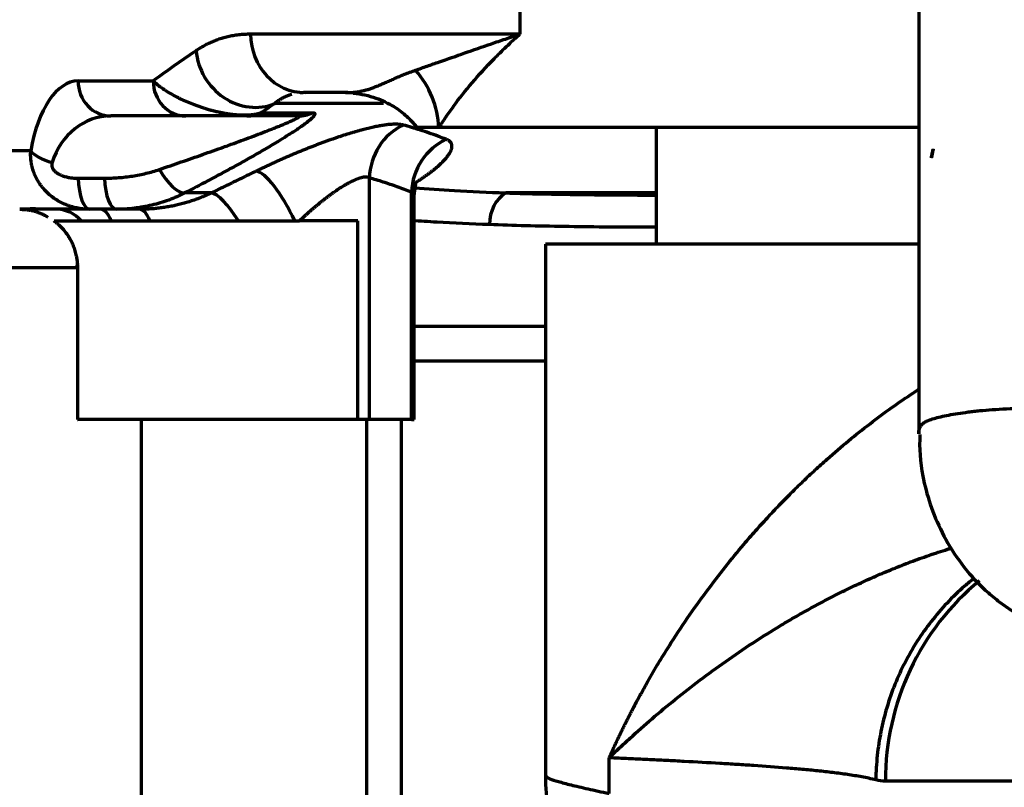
# Model space of a CAD drawing. Header units: millimetres. Extents: x -170 to 6906, y -2212 to 4257.
# Tile 87 of 256: x 4758 to 4842, y -1404 to -1339. Entities that reach past the tile are written whole.
import ezdxf

# ---------------------------------------------------------------- set-up
doc = ezdxf.new("R2010")
doc.units = ezdxf.units.MM
doc.layers.add('1', color=7, linetype='Continuous', true_color=0xffffff)

msp = doc.modelspace()

# ---------------------------------------------------------------- linework, layer by layer
at = {"color": 0, "lineweight": 18}
msp.add_arc((4772.638, -1241.784), 438.165, 198.70552, 161.36953, dxfattribs=at)
at = {"layer": '1', "color": 0, "linetype": 'Continuous', "lineweight": 70}
for p, q in [((4800.434, -1325.483), (4800.434, -1339.784)), ((4834.638, -1325.483), (4834.638, -1374.032)), ((4800.434, -1339.784), (4777.366, -1339.784)), ((4762.578, -1343.784), (4769.014, -1343.784)), ((4785.498, -1344.784), (4782.03, -1344.784)), ((4788.758, -1345.721), (4779.43, -1345.721)), ((4771.813, -1346.784), (4765.377, -1346.784)), ((4781.455, -1346.784), (4777.039, -1346.784)), ((4778.282, -1346.503), (4782.66, -1346.503)), ((4793.509, -1347.784), (4791.638, -1347.784)), ((4834.638, -1347.784), (4793.509, -1347.784)), ((4812.138, -1347.784), (4812.138, -1357.784)), ((4758.521, -1349.784), (4751.048, -1349.784)), ((4762.575, -1352.117), (4764.837, -1352.117)), ((4787.55, -1372.784), (4787.55, -1352.095)), ((4774.002, -1353.379), (4771.733, -1353.379)), ((4791.158, -1372.784), (4791.158, -1353.318)), ((4791.39, -1372.784), (4791.39, -1353.898)), ((4812.139, -1353.379), (4799.246, -1353.379)), ((4763.594, -1354.784), (4760.818, -1354.784)), ((4765.857, -1354.784), (4763.594, -1354.784)), ((4767.838, -1354.784), (4765.857, -1354.784)), ((4768.008, -1354.784), (4768.008, -1354.816)), ((4762.829, -1355.784), (4765.417, -1355.784)), ((4765.417, -1355.784), (4768.741, -1355.784)), ((4786.55, -1355.784), (4781.55, -1355.784)), ((4786.55, -1372.784), (4786.55, -1355.784)), ((4802.638, -1357.784), (4802.638, -1403.315)), ((4834.634, -1357.784), (4802.638, -1357.784)), ((4762.522, -1359.784), (4751.338, -1359.784)), ((4762.55, -1359.757), (4762.522, -1359.776)), ((4762.522, -1359.776), (4762.522, -1372.784)), ((4762.55, -1372.784), (4762.55, -1359.757)), ((4791.39, -1364.784), (4802.639, -1364.784)), ((4802.639, -1367.784), (4791.39, -1367.784)), ((4762.522, -1372.784), (4762.55, -1372.784)), ((4786.55, -1372.784), (4762.55, -1372.784)), ((4768.008, -1455.784), (4768.008, -1372.784)), ((4787.55, -1372.784), (4786.55, -1372.784)), ((4787.327, -1455.784), (4787.327, -1372.784)), ((4791.158, -1372.784), (4787.55, -1372.784)), ((4790.289, -1455.784), (4790.289, -1372.784)), ((4791.158, -1372.784), (4791.39, -1372.784)), ((4808.103, -1404.844), (4808.103, -1401.784)), ((4847.517, -1403.784), (4831.783, -1403.784))]:
    msp.add_line(p, q, dxfattribs=at)
for centre, major_axis, ratio, start_param, end_param in [((4782.03, -1339.784), (0, -5), 0.932859, 4.712389, 6.283185), ((4777.351, -1341.189), (2.798, -4.144), 0.906435, 4.163223, 6.102912), ((4785.623, -1347.784), (-6.665, 4.424), 0.955464, 3.748731, 4.436577), ((4762.578, -1352.784), (0, 9), 0.478162, 0, 1.230959), ((4765.377, -1343.784), (0, 3), 0.932859, 1.570796, 3.141593), ((4771.813, -1343.784), (0, -3), 0.932859, 4.712389, 6.283185), ((4785.498, -1352.784), (0, 8), 0.999236, 6.199595, 6.283185), ((4765.377, -1352.784), (0, 6), 0.888254, 0, 1.230959), ((4777.039, -1343.784), (0, -3), 0.980411, 0, 0.436332), ((4781.455, -1343.784), (0, -3), 0.950675, 0, 0.436332), ((4792.318, -1352.095), (-1.343, -4.816), 0.950383, 3.829345, 4.971393), ((4795.927, -1353.318), (-1.849, -4.646), 0.946961, 3.922751, 5.072776), ((4761.319, -1349.784), (-2.958, 0.5), 0.396306, 0.403208, 1.305304), ((4770.551, -1350.66), (-1.382, 2.663), 0.40436, 1.627277, 2.972831), ((4763.594, -1351.784), (0, -3), 0.34202, 4.82373, 6.283185), ((4765.857, -1351.784), (0, -3), 0.34202, 4.82373, 6.283185), ((4779.774, -1356.046), (2.186, -4.497), 0.272805, 1.496762, 2.964977), ((4775.941, -1357.91), (2.187, -4.496), 0.272792, 1.926769, 2.966066), ((4800.212, -1356.098), (0.115, 2.998), 0.792974, 0.466101, 1.601149), ((4760.818, -1359.784), (0, -5), 0.670321, 2.498092, 3.141593), ((4764.515, -1359.784), (0, -5), 0.300706, 2.498092, 3.141593), ((4767.838, -1359.784), (0, -5), 0.300706, 2.498092, 3.141593), ((4853.302, -1403.784), (0, 22), 0.978145, 0.675418, 1.570796)]:
    msp.add_ellipse(centre, major_axis=major_axis, ratio=ratio, start_param=start_param, end_param=end_param, dxfattribs=at)
for points, degree in [([(4777.366, -1339.784), (4777.189, -1339.784), (4776.843, -1339.794), (4776.345, -1339.836), (4775.867, -1339.905), (4775.408, -1339.997), (4774.968, -1340.112), (4774.545, -1340.247), (4774.141, -1340.402), (4773.753, -1340.575), (4773.381, -1340.764), (4773.025, -1340.969), (4772.798, -1341.114), (4772.687, -1341.189)], 3), ([(4790.45, -1347.563), (4790.419, -1347.555), (4790.353, -1347.539), (4790.246, -1347.52), (4790.13, -1347.506), (4790.006, -1347.497), (4789.873, -1347.492), (4789.732, -1347.492), (4789.583, -1347.496), (4789.426, -1347.505), (4789.26, -1347.519), (4789.087, -1347.537), (4788.906, -1347.56), (4788.718, -1347.587), (4788.522, -1347.619), (4788.319, -1347.656), (4788.108, -1347.697), (4787.891, -1347.743), (4787.666, -1347.793), (4787.435, -1347.848), (4787.197, -1347.907), (4786.953, -1347.97), (4786.702, -1348.038), (4786.445, -1348.11), (4786.182, -1348.186), (4785.913, -1348.267), (4785.638, -1348.352), (4785.358, -1348.441), (4785.072, -1348.535), (4784.78, -1348.632), (4784.484, -1348.734), (4784.183, -1348.839), (4783.876, -1348.949), (4783.565, -1349.062), (4783.25, -1349.18), (4782.93, -1349.301), (4782.607, -1349.426), (4782.279, -1349.555), (4781.948, -1349.688), (4781.614, -1349.824), (4781.277, -1349.963), (4780.937, -1350.106), (4780.595, -1350.252), (4780.25, -1350.402), (4779.904, -1350.554), (4779.557, -1350.709), (4779.209, -1350.867), (4778.863, -1351.027), (4778.518, -1351.188), (4778.176, -1351.351), (4777.95, -1351.46), (4777.837, -1351.515)], 3), ([(4794.142, -1348.786), (4793.896, -1348.69), (4793.403, -1348.505), (4792.665, -1348.243), (4791.926, -1347.998), (4791.188, -1347.77), (4790.696, -1347.63), (4790.45, -1347.563)], 3), ([(4777.837, -1351.515), (4777.419, -1351.718), (4776.577, -1352.127), (4775.299, -1352.748), (4774.436, -1353.168), (4774.002, -1353.379)], 3), ([(4791.158, -1353.318), (4790.748, -1353.154), (4789.934, -1352.847), (4788.733, -1352.44), (4787.942, -1352.204), (4787.55, -1352.095)], 3), ([(4774.002, -1353.379), (4773.864, -1353.444), (4773.588, -1353.572), (4773.167, -1353.749), (4772.741, -1353.913), (4772.311, -1354.063), (4771.876, -1354.2), (4771.437, -1354.322), (4770.994, -1354.431), (4770.549, -1354.525), (4770.101, -1354.605), (4769.651, -1354.67), (4769.199, -1354.721), (4768.746, -1354.757), (4768.293, -1354.779), (4767.99, -1354.784), (4767.838, -1354.784)], 3), ([(4760.818, -1354.784), (4760.726, -1354.784), (4760.542, -1354.783), (4760.267, -1354.78), (4759.994, -1354.775), (4759.728, -1354.769), (4759.47, -1354.764), (4759.223, -1354.76), (4758.997, -1354.757), (4758.79, -1354.755), (4758.597, -1354.755), (4758.416, -1354.757), (4758.246, -1354.76), (4758.086, -1354.764), (4757.945, -1354.769), (4757.822, -1354.775), (4757.719, -1354.78), (4757.634, -1354.783), (4757.59, -1354.784), (4757.571, -1354.784)], 3), ([(4757.571, -1354.784), (4758.846, -1354.759), (4759.978, -1355.446)], 2), ([(4781.159, -1355.784), (4781.289, -1355.784), (4781.419, -1355.784), (4781.55, -1355.784)], 3), ([(4762.55, -1359.757), (4762.55, -1359.703), (4762.548, -1359.594), (4762.54, -1359.431), (4762.526, -1359.269), (4762.506, -1359.107), (4762.482, -1358.945), (4762.461, -1358.838), (4762.45, -1358.784)], 3), ([(4762.47, -1359.544), (4762.521, -1359.818)], 1), ([(4831.783, -1403.784), (4831.514, -1403.784), (4831.242, -1403.749), (4830.968, -1403.681)], 3)]:
    msp.add_open_spline(points, degree=degree, dxfattribs=at)
for points, knots in [([(4791.505, -1342.861), (4791.67, -1342.804), (4791.836, -1342.746), (4792.172, -1342.629), (4792.679, -1342.452), (4793.198, -1342.27), (4794.252, -1341.899), (4794.975, -1341.644), (4796.464, -1341.124), (4797.229, -1340.859), (4798.408, -1340.458), (4798.806, -1340.323), (4799.411, -1340.121), (4799.614, -1340.054), (4799.92, -1339.953), (4800.073, -1339.902), (4800.253, -1339.843), (4800.344, -1339.814), (4800.382, -1339.801), (4800.408, -1339.792), (4800.421, -1339.788), (4800.434, -1339.784)], [0, 0, 0, 0, 0.0625, 0.0625, 0.125, 0.25, 0.25, 0.5, 0.5, 0.75, 0.75, 0.875, 0.875, 0.9375, 0.9375, 0.96875, 0.984375, 0.992187, 0.996094, 0.996094, 1, 1, 1, 1]), ([(4793.509, -1347.784), (4793.555, -1347.71), (4793.602, -1347.635), (4793.698, -1347.485), (4793.747, -1347.41), (4793.896, -1347.182), (4793.999, -1347.028), (4794.317, -1346.563), (4794.542, -1346.247), (4795.254, -1345.284), (4795.781, -1344.622), (4796.936, -1343.271), (4797.564, -1342.583), (4798.582, -1341.539), (4798.935, -1341.19), (4799.483, -1340.663), (4799.761, -1340.4), (4800.095, -1340.092), (4800.264, -1339.938), (4800.349, -1339.861), (4800.389, -1339.825), (4800.404, -1339.811), (4800.41, -1339.806), (4800.413, -1339.803), (4800.422, -1339.795), (4800.428, -1339.789), (4800.434, -1339.784)], [0, 0, 0, 0, 0.03125, 0.03125, 0.0625, 0.0625, 0.125, 0.125, 0.25, 0.25, 0.5, 0.5, 0.75, 0.75, 0.875, 0.875, 0.9375, 0.96875, 0.984375, 0.992187, 0.996094, 0.99707, 0.99707, 0.998047, 0.998047, 1, 1, 1, 1]), ([(4772.687, -1341.189), (4772.092, -1341.591), (4770.885, -1342.425), (4769.644, -1343.32), (4769.014, -1343.784)], [0, 0, 0, 0, 0.500591, 1, 1, 1, 1]), ([(4785.498, -1344.784), (4785.729, -1344.784), (4785.956, -1344.774), (4786.295, -1344.741), (4786.407, -1344.727), (4786.63, -1344.694), (4786.742, -1344.674), (4786.964, -1344.629), (4787.075, -1344.603), (4787.296, -1344.545), (4787.408, -1344.513), (4787.631, -1344.443), (4787.743, -1344.404), (4787.97, -1344.322), (4788.085, -1344.277), (4788.318, -1344.183), (4788.436, -1344.134), (4788.676, -1344.031), (4788.798, -1343.977), (4789.048, -1343.865), (4789.176, -1343.808), (4789.437, -1343.691), (4789.571, -1343.632), (4789.845, -1343.512), (4789.985, -1343.452), (4790.272, -1343.331), (4790.418, -1343.27), (4790.718, -1343.151), (4790.871, -1343.091), (4791.184, -1342.974), (4791.343, -1342.917), (4791.505, -1342.861)], [0, 0, 0, 0, 0.125, 0.125, 0.1875, 0.1875, 0.25, 0.25, 0.3125, 0.3125, 0.375, 0.375, 0.4375, 0.4375, 0.5, 0.5, 0.5625, 0.5625, 0.625, 0.625, 0.6875, 0.6875, 0.75, 0.75, 0.8125, 0.8125, 0.875, 0.875, 0.9375, 0.9375, 1, 1, 1, 1]), ([(4769.014, -1343.784), (4769.109, -1343.873), (4769.311, -1344.05), (4769.537, -1344.225), (4769.776, -1344.4), (4769.901, -1344.487), (4770.165, -1344.659), (4770.303, -1344.745), (4770.593, -1344.916), (4770.745, -1345.001), (4770.983, -1345.127), (4771.064, -1345.169), (4771.189, -1345.232), (4771.231, -1345.253), (4771.317, -1345.295), (4771.36, -1345.316), (4771.576, -1345.419), (4771.756, -1345.501), (4772.131, -1345.66), (4772.325, -1345.739), (4772.629, -1345.853), (4772.733, -1345.891), (4772.945, -1345.966), (4773.053, -1346.003), (4773.219, -1346.057), (4773.303, -1346.084), (4773.389, -1346.111), (4773.447, -1346.128), (4773.476, -1346.137), (4773.621, -1346.181), (4773.739, -1346.215), (4773.978, -1346.281), (4774.1, -1346.313), (4774.348, -1346.374), (4774.474, -1346.403), (4774.732, -1346.459), (4774.863, -1346.486), (4775.031, -1346.517), (4775.065, -1346.523), (4775.133, -1346.535), (4775.167, -1346.541), (4775.27, -1346.558), (4775.407, -1346.58), (4775.545, -1346.6), (4775.65, -1346.614), (4775.684, -1346.618), (4775.754, -1346.627), (4775.789, -1346.631), (4775.964, -1346.651), (4776.103, -1346.664), (4776.276, -1346.676), (4776.311, -1346.678), (4776.38, -1346.682), (4776.483, -1346.688), (4776.585, -1346.691), (4776.685, -1346.694), (4776.719, -1346.694), (4776.785, -1346.695), (4776.884, -1346.695), (4776.98, -1346.694), (4777.075, -1346.691), (4777.106, -1346.69), (4777.168, -1346.687), (4777.261, -1346.682), (4777.349, -1346.676), (4777.436, -1346.668), (4777.465, -1346.665), (4777.521, -1346.659), (4777.549, -1346.656), (4777.632, -1346.646), (4777.738, -1346.631), (4777.838, -1346.613), (4777.911, -1346.599), (4777.935, -1346.594), (4777.982, -1346.584), (4778.005, -1346.579), (4778.118, -1346.552), (4778.203, -1346.528), (4778.282, -1346.503)], [0, 0, 0, 0, 0.0625, 0.125, 0.125, 0.1875, 0.1875, 0.25, 0.25, 0.3125, 0.3125, 0.34375, 0.34375, 0.359375, 0.359375, 0.375, 0.375, 0.4375, 0.4375, 0.5, 0.5, 0.53125, 0.53125, 0.5625, 0.5625, 0.578125, 0.585938, 0.585938, 0.59375, 0.59375, 0.625, 0.625, 0.65625, 0.65625, 0.6875, 0.6875, 0.71875, 0.71875, 0.726563, 0.726563, 0.734375, 0.734375, 0.75, 0.765625, 0.765625, 0.773438, 0.773438, 0.78125, 0.78125, 0.8125, 0.8125, 0.820313, 0.820313, 0.828125, 0.84375, 0.84375, 0.851563, 0.851563, 0.859375, 0.875, 0.875, 0.882813, 0.882813, 0.890625, 0.90625, 0.90625, 0.914063, 0.914063, 0.921875, 0.921875, 0.9375, 0.953125, 0.953125, 0.960937, 0.960937, 0.96875, 0.96875, 1, 1, 1, 1]), ([(4780.895, -1344.934), (4780.822, -1344.954), (4780.65, -1345.008), (4780.394, -1345.109), (4780.128, -1345.239), (4779.879, -1345.385), (4779.646, -1345.546), (4779.501, -1345.661), (4779.43, -1345.721)], [0, 0, 0, 0, 0.124484, 0.299588, 0.474691, 0.649794, 0.824897, 1, 1, 1, 1]), ([(4782.03, -1344.784), (4781.902, -1344.784), (4781.764, -1344.79), (4781.631, -1344.801), (4781.618, -1344.802)], [0, 0, 0, 0, 0.901283, 1, 1, 1, 1]), ([(4786.166, -1344.833), (4786.857, -1344.901), (4788.082, -1345.155), (4789.662, -1345.933), (4790.778, -1346.8), (4791.402, -1347.479), (4791.599, -1347.735), (4791.65, -1347.816)], [0, 0, 0, 0, 0.255117, 0.484467, 0.692797, 0.888778, 1, 1, 1, 1]), ([(4779.43, -1345.721), (4779.256, -1345.838), (4778.909, -1346.072), (4778.527, -1346.334), (4778.318, -1346.478), (4778.282, -1346.503)], [0, 0, 0, 0, 0.451789, 0.903577, 1, 1, 1, 1]), ([(4769.554, -1351.368), (4770.183, -1351.153), (4770.807, -1350.939), (4772.041, -1350.512), (4772.651, -1350.299), (4773.557, -1349.979), (4773.857, -1349.873), (4774.453, -1349.661), (4774.749, -1349.555), (4775.19, -1349.397), (4775.336, -1349.344), (4775.627, -1349.238), (4775.772, -1349.186), (4776.204, -1349.028), (4776.489, -1348.924), (4777.052, -1348.716), (4777.33, -1348.613), (4777.877, -1348.407), (4778.146, -1348.305), (4778.675, -1348.103), (4778.934, -1348.003), (4779.249, -1347.878), (4779.312, -1347.854), (4779.436, -1347.804), (4779.498, -1347.78), (4779.682, -1347.706), (4779.802, -1347.658), (4780.036, -1347.562), (4780.15, -1347.515), (4780.371, -1347.422), (4780.478, -1347.376), (4780.685, -1347.287), (4780.784, -1347.243), (4780.924, -1347.179), (4780.969, -1347.158), (4781.035, -1347.127), (4781.057, -1347.117), (4781.099, -1347.097), (4781.119, -1347.087), (4781.219, -1347.037), (4781.291, -1347), (4781.382, -1346.949), (4781.409, -1346.933), (4781.458, -1346.902), (4781.479, -1346.887), (4781.5, -1346.87), (4781.504, -1346.867), (4781.512, -1346.86), (4781.515, -1346.857), (4781.525, -1346.848), (4781.53, -1346.842), (4781.542, -1346.825), (4781.545, -1346.816), (4781.541, -1346.804), (4781.538, -1346.801), (4781.532, -1346.796), (4781.53, -1346.795), (4781.524, -1346.792), (4781.521, -1346.791), (4781.503, -1346.786), (4781.482, -1346.784), (4781.455, -1346.784)], [0, 0, 0, 0, 0.125, 0.125, 0.25, 0.25, 0.3125, 0.3125, 0.375, 0.375, 0.40625, 0.40625, 0.4375, 0.4375, 0.5, 0.5, 0.5625, 0.5625, 0.625, 0.625, 0.6875, 0.6875, 0.703125, 0.703125, 0.71875, 0.71875, 0.75, 0.75, 0.78125, 0.78125, 0.8125, 0.8125, 0.84375, 0.84375, 0.859375, 0.859375, 0.867188, 0.867188, 0.875, 0.875, 0.90625, 0.90625, 0.921875, 0.921875, 0.9375, 0.9375, 0.941406, 0.941406, 0.945313, 0.945313, 0.953125, 0.953125, 0.96875, 0.96875, 0.976563, 0.976563, 0.980469, 0.980469, 0.984375, 0.984375, 1, 1, 1, 1]), ([(4782.66, -1346.503), (4782.725, -1346.503), (4782.774, -1346.51), (4782.844, -1346.538), (4782.865, -1346.559), (4782.875, -1346.593), (4782.876, -1346.6), (4782.876, -1346.615), (4782.876, -1346.623), (4782.872, -1346.648), (4782.866, -1346.666), (4782.841, -1346.722), (4782.812, -1346.765), (4782.736, -1346.858), (4782.689, -1346.909), (4782.619, -1346.976), (4782.604, -1346.99), (4782.574, -1347.018), (4782.559, -1347.032), (4782.511, -1347.075), (4782.477, -1347.104), (4782.371, -1347.193), (4782.295, -1347.255), (4782.13, -1347.382), (4782.043, -1347.448), (4781.858, -1347.582), (4781.761, -1347.651), (4781.559, -1347.791), (4781.454, -1347.863), (4781.291, -1347.973), (4781.236, -1348.01), (4781.124, -1348.084), (4781.067, -1348.121), (4780.894, -1348.233), (4780.777, -1348.309), (4780.417, -1348.538), (4780.168, -1348.693), (4779.654, -1349.007), (4779.389, -1349.166), (4778.847, -1349.488), (4778.569, -1349.65), (4778.001, -1349.979), (4777.712, -1350.144), (4777.269, -1350.395), (4777.121, -1350.479), (4776.821, -1350.647), (4776.67, -1350.731), (4776.216, -1350.984), (4775.909, -1351.153), (4775.289, -1351.492), (4774.975, -1351.662), (4774.343, -1352.003), (4774.023, -1352.174), (4773.056, -1352.688), (4772.4, -1353.033), (4771.733, -1353.379)], [0, 0, 0, 0, 0.03125, 0.03125, 0.0625, 0.0625, 0.070313, 0.070313, 0.078125, 0.078125, 0.09375, 0.09375, 0.125, 0.125, 0.15625, 0.15625, 0.164063, 0.164063, 0.171875, 0.171875, 0.1875, 0.1875, 0.21875, 0.21875, 0.25, 0.25, 0.28125, 0.28125, 0.3125, 0.3125, 0.328125, 0.328125, 0.34375, 0.34375, 0.375, 0.375, 0.4375, 0.4375, 0.5, 0.5, 0.5625, 0.5625, 0.625, 0.625, 0.65625, 0.65625, 0.6875, 0.6875, 0.75, 0.75, 0.8125, 0.8125, 0.875, 0.875, 1, 1, 1, 1]), ([(4777.039, -1346.784), (4777.029, -1346.784), (4777.017, -1346.784), (4776.998, -1346.784), (4776.991, -1346.784), (4776.976, -1346.784), (4776.968, -1346.784), (4776.942, -1346.784), (4776.923, -1346.784), (4776.878, -1346.784), (4776.853, -1346.784), (4776.794, -1346.784), (4776.762, -1346.784), (4776.715, -1346.784), (4776.705, -1346.784), (4776.685, -1346.784), (4776.675, -1346.784), (4776.644, -1346.784), (4776.6, -1346.784), (4776.553, -1346.784), (4776.517, -1346.784), (4776.505, -1346.784), (4776.48, -1346.784), (4776.443, -1346.784), (4776.406, -1346.784), (4776.356, -1346.784), (4776.33, -1346.784), (4776.256, -1346.784), (4776.207, -1346.784), (4776.135, -1346.784), (4776.112, -1346.784), (4776.065, -1346.784), (4776.042, -1346.784), (4775.974, -1346.784), (4775.93, -1346.784), (4775.866, -1346.784), (4775.845, -1346.784), (4775.803, -1346.784), (4775.782, -1346.784), (4775.72, -1346.784), (4775.68, -1346.784), (4775.602, -1346.784), (4775.564, -1346.784), (4775.452, -1346.784), (4775.379, -1346.784), (4775.239, -1346.784), (4775.171, -1346.784), (4775.038, -1346.784), (4774.974, -1346.784), (4774.878, -1346.784), (4774.847, -1346.784), (4774.785, -1346.784), (4774.754, -1346.784), (4774.663, -1346.784), (4774.603, -1346.784), (4774.427, -1346.784), (4774.314, -1346.784), (4774.095, -1346.784), (4773.989, -1346.784), (4773.782, -1346.784), (4773.681, -1346.784), (4773.533, -1346.784), (4773.484, -1346.784), (4773.388, -1346.784), (4773.34, -1346.784), (4773.105, -1346.784), (4772.926, -1346.784), (4772.583, -1346.784), (4772.42, -1346.784), (4772.106, -1346.784), (4771.956, -1346.784), (4771.813, -1346.784)], [0, 0, 0, 0, 0.015625, 0.015625, 0.023438, 0.023438, 0.03125, 0.03125, 0.046875, 0.046875, 0.0625, 0.0625, 0.078125, 0.078125, 0.082031, 0.082031, 0.085938, 0.085938, 0.09375, 0.101563, 0.101563, 0.105469, 0.105469, 0.109375, 0.117188, 0.117188, 0.125, 0.125, 0.140625, 0.140625, 0.148438, 0.148438, 0.15625, 0.15625, 0.171875, 0.171875, 0.179688, 0.179688, 0.1875, 0.1875, 0.203125, 0.203125, 0.21875, 0.21875, 0.25, 0.25, 0.28125, 0.28125, 0.3125, 0.3125, 0.328125, 0.328125, 0.34375, 0.34375, 0.375, 0.375, 0.4375, 0.4375, 0.5, 0.5, 0.5625, 0.5625, 0.59375, 0.59375, 0.625, 0.625, 0.75, 0.75, 0.875, 0.875, 1, 1, 1, 1]), ([(4791.599, -1352.434), (4791.619, -1352.421), (4791.723, -1352.354), (4791.907, -1352.234), (4792.144, -1352.074), (4792.369, -1351.917), (4792.584, -1351.762), (4792.788, -1351.61), (4792.981, -1351.461), (4793.163, -1351.315), (4793.334, -1351.172), (4793.494, -1351.033), (4793.644, -1350.896), (4793.782, -1350.763), (4793.91, -1350.634), (4794.027, -1350.508), (4794.133, -1350.385), (4794.229, -1350.267), (4794.314, -1350.152), (4794.389, -1350.041), (4794.454, -1349.934), (4794.508, -1349.831), (4794.552, -1349.731), (4794.586, -1349.636), (4794.61, -1349.545), (4794.624, -1349.458), (4794.628, -1349.375), (4794.622, -1349.297), (4794.607, -1349.223), (4794.582, -1349.152), (4794.547, -1349.087), (4794.503, -1349.025), (4794.449, -1348.968), (4794.387, -1348.916), (4794.315, -1348.868), (4794.234, -1348.824), (4794.174, -1348.798), (4794.142, -1348.786)], [0, 0, 0, 0, 0.006996, 0.036202, 0.065408, 0.094614, 0.12382, 0.153026, 0.182232, 0.211438, 0.240644, 0.26985, 0.299056, 0.328262, 0.357468, 0.386674, 0.41588, 0.445086, 0.474292, 0.503498, 0.532704, 0.56191, 0.591116, 0.620322, 0.649528, 0.678734, 0.70794, 0.737146, 0.766352, 0.795558, 0.824764, 0.85397, 0.883176, 0.912382, 0.941588, 0.970794, 1, 1, 1, 1]), ([(4835.886, -1349.624), (4835.885, -1349.63), (4835.882, -1349.642), (4835.877, -1349.662), (4835.87, -1349.692), (4835.855, -1349.753), (4835.84, -1349.819), (4835.827, -1349.879), (4835.82, -1349.913), (4835.813, -1349.948), (4835.805, -1349.982), (4835.798, -1350.018), (4835.791, -1350.053), (4835.786, -1350.082), (4835.78, -1350.113), (4835.772, -1350.156), (4835.761, -1350.216), (4835.75, -1350.279), (4835.742, -1350.323), (4835.737, -1350.351), (4835.736, -1350.36), (4835.735, -1350.365)], [0, 0, 0, 0, 0.026626, 0.055171, 0.085638, 0.163209, 0.322188, 0.369032, 0.415889, 0.462761, 0.509648, 0.55655, 0.603466, 0.650397, 0.670361, 0.725776, 0.816731, 0.898182, 0.964082, 0.982039, 1, 1, 1, 1]), ([(4835.735, -1350.365), (4835.757, -1350.242), (4835.779, -1350.112), (4835.827, -1349.876), (4835.853, -1349.762), (4835.879, -1349.655), (4835.879, -1349.654), (4835.88, -1349.652), (4835.88, -1349.65), (4835.882, -1349.64), (4835.884, -1349.632), (4835.886, -1349.624)], [0, 0, 0, 0, 0.475706, 0.475706, 0.953807, 0.953807, 0.956007, 0.956007, 0.964805, 0.964805, 1, 1, 1, 1]), ([(4763.594, -1354.784), (4763.426, -1354.784), (4763.092, -1354.769), (4762.761, -1354.724), (4762.433, -1354.664), (4762.271, -1354.627), (4762.068, -1354.57), (4762.028, -1354.559), (4761.947, -1354.534), (4761.828, -1354.496), (4761.71, -1354.454), (4761.477, -1354.365), (4761.325, -1354.299), (4761.028, -1354.152), (4760.882, -1354.071), (4760.67, -1353.939), (4760.601, -1353.893), (4760.497, -1353.822), (4760.463, -1353.798), (4760.395, -1353.748), (4760.362, -1353.723), (4760.196, -1353.595), (4760.069, -1353.487), (4759.827, -1353.259), (4759.712, -1353.138), (4759.549, -1352.948), (4759.496, -1352.883), (4759.394, -1352.75), (4759.345, -1352.683), (4759.203, -1352.476), (4759.117, -1352.334), (4758.999, -1352.114), (4758.961, -1352.039), (4758.908, -1351.925), (4758.891, -1351.887), (4758.858, -1351.81), (4758.842, -1351.772), (4758.765, -1351.579), (4758.712, -1351.422), (4758.646, -1351.182), (4758.627, -1351.101), (4758.6, -1350.979), (4758.592, -1350.939), (4758.577, -1350.857), (4758.57, -1350.816), (4758.538, -1350.61), (4758.522, -1350.445), (4758.508, -1350.115), (4758.51, -1349.95), (4758.521, -1349.784)], [0, 0, 0, 0, 0.0625, 0.125, 0.125, 0.1875, 0.1875, 0.203125, 0.203125, 0.21875, 0.25, 0.25, 0.3125, 0.3125, 0.375, 0.375, 0.40625, 0.40625, 0.421875, 0.421875, 0.4375, 0.4375, 0.5, 0.5, 0.5625, 0.5625, 0.59375, 0.59375, 0.625, 0.625, 0.6875, 0.6875, 0.71875, 0.71875, 0.734375, 0.734375, 0.75, 0.75, 0.8125, 0.8125, 0.84375, 0.84375, 0.859375, 0.859375, 0.875, 0.875, 0.9375, 0.9375, 1, 1, 1, 1]), ([(4760.352, -1350.784), (4760.334, -1350.84), (4760.324, -1350.898), (4760.321, -1350.973), (4760.321, -1350.989), (4760.322, -1351.02), (4760.323, -1351.035), (4760.327, -1351.066), (4760.329, -1351.081), (4760.335, -1351.112), (4760.345, -1351.158), (4760.361, -1351.202), (4760.379, -1351.246), (4760.386, -1351.26), (4760.401, -1351.289), (4760.409, -1351.303), (4760.433, -1351.344), (4760.451, -1351.371), (4760.49, -1351.422), (4760.51, -1351.446), (4760.553, -1351.493), (4760.576, -1351.515), (4760.622, -1351.558), (4760.646, -1351.578), (4760.721, -1351.638), (4760.773, -1351.673), (4760.879, -1351.738), (4760.933, -1351.768), (4761.016, -1351.809), (4761.044, -1351.822), (4761.1, -1351.847), (4761.129, -1351.859), (4761.214, -1351.893), (4761.272, -1351.914), (4761.387, -1351.952), (4761.445, -1351.969), (4761.621, -1352.016), (4761.739, -1352.04), (4761.977, -1352.08), (4762.096, -1352.094), (4762.335, -1352.113), (4762.455, -1352.117), (4762.575, -1352.117)], [0, 0, 0, 0, 0.0625, 0.0625, 0.078125, 0.078125, 0.09375, 0.09375, 0.109375, 0.109375, 0.125, 0.15625, 0.15625, 0.171875, 0.171875, 0.1875, 0.1875, 0.21875, 0.21875, 0.25, 0.25, 0.28125, 0.28125, 0.3125, 0.3125, 0.375, 0.375, 0.4375, 0.4375, 0.46875, 0.46875, 0.5, 0.5, 0.5625, 0.5625, 0.625, 0.625, 0.75, 0.75, 0.875, 0.875, 1, 1, 1, 1]), ([(4764.837, -1352.117), (4765.04, -1352.117), (4765.242, -1352.113), (4765.646, -1352.098), (4765.847, -1352.086), (4766.448, -1352.04), (4766.846, -1351.994), (4767.634, -1351.871), (4768.025, -1351.793), (4768.604, -1351.653), (4768.796, -1351.602), (4769.177, -1351.491), (4769.367, -1351.432), (4769.554, -1351.368)], [0, 0, 0, 0, 0.125, 0.125, 0.25, 0.25, 0.5, 0.5, 0.75, 0.75, 0.875, 0.875, 1, 1, 1, 1]), ([(4787.55, -1352.095), (4787.534, -1352.086), (4787.5, -1352.07), (4787.446, -1352.051), (4787.387, -1352.037), (4787.324, -1352.027), (4787.256, -1352.023), (4787.184, -1352.024), (4787.108, -1352.029), (4787.027, -1352.039), (4786.942, -1352.054), (4786.853, -1352.075), (4786.758, -1352.1), (4786.659, -1352.13), (4786.555, -1352.166), (4786.447, -1352.207), (4786.333, -1352.254), (4786.214, -1352.306), (4786.089, -1352.364), (4785.96, -1352.429), (4785.824, -1352.499), (4785.683, -1352.576), (4785.536, -1352.66), (4785.383, -1352.75), (4785.224, -1352.848), (4785.059, -1352.952), (4784.887, -1353.064), (4784.71, -1353.184), (4784.527, -1353.311), (4784.338, -1353.446), (4784.143, -1353.588), (4783.942, -1353.738), (4783.737, -1353.896), (4783.526, -1354.061), (4783.311, -1354.234), (4783.093, -1354.413), (4782.87, -1354.599), (4782.645, -1354.792), (4782.418, -1354.99), (4782.189, -1355.193), (4781.96, -1355.401), (4781.747, -1355.598), (4781.611, -1355.727), (4781.55, -1355.784)], [0, 0, 0, 0, 0.024514, 0.049027, 0.073541, 0.098054, 0.122568, 0.147081, 0.171595, 0.196108, 0.220622, 0.245136, 0.269649, 0.294163, 0.318676, 0.34319, 0.367703, 0.392217, 0.41673, 0.441244, 0.465758, 0.490271, 0.514785, 0.539298, 0.563812, 0.588325, 0.612839, 0.637352, 0.661866, 0.686379, 0.710893, 0.735407, 0.75992, 0.784434, 0.808947, 0.833461, 0.857974, 0.882488, 0.907001, 0.931515, 0.956029, 0.980542, 1, 1, 1, 1]), ([(4791.39, -1353.965), (4791.39, -1353.782), (4791.401, -1353.43), (4791.469, -1352.978), (4791.535, -1352.624), (4791.543, -1352.46), (4791.511, -1352.416), (4791.497, -1352.407)], [0, 0, 0, 0, 0.180642, 0.38349, 0.614682, 0.880965, 1, 1, 1, 1]), ([(4791.42, -1352.94), (4792.51, -1353.025), (4794.992, -1353.192), (4797.709, -1353.32), (4799.246, -1353.379)], [0, 0, 0, 0, 0.459724, 1, 1, 1, 1]), ([(4771.733, -1353.379), (4771.506, -1353.495), (4771.277, -1353.604), (4770.814, -1353.807), (4770.58, -1353.902), (4770.107, -1354.076), (4769.629, -1354.236), (4769.142, -1354.368), (4768.406, -1354.544), (4767.906, -1354.633), (4767.145, -1354.723), (4766.89, -1354.746), (4766.567, -1354.765), (4766.503, -1354.768), (4766.374, -1354.774), (4766.18, -1354.781), (4765.986, -1354.784), (4765.857, -1354.784)], [0, 0, 0, 0, 0.125, 0.125, 0.25, 0.25, 0.375, 0.5, 0.5, 0.75, 0.75, 0.875, 0.875, 0.90625, 0.90625, 0.9375, 1, 1, 1, 1]), ([(4791.388, -1353.972), (4791.389, -1353.951), (4791.39, -1353.898), (4791.388, -1353.818), (4791.379, -1353.733), (4791.364, -1353.655), (4791.343, -1353.583), (4791.317, -1353.518), (4791.285, -1353.459), (4791.248, -1353.406), (4791.206, -1353.358), (4791.174, -1353.331), (4791.158, -1353.318)], [0, 0, 0, 0, 0.064652, 0.16858, 0.272507, 0.376435, 0.480362, 0.58429, 0.688217, 0.792145, 0.896072, 1, 1, 1, 1]), ([(4799.246, -1353.379), (4799.499, -1353.387), (4799.88, -1353.398), (4800.265, -1353.409), (4800.522, -1353.416), (4800.652, -1353.419), (4801.299, -1353.436), (4801.823, -1353.449), (4803.411, -1353.483), (4804.492, -1353.502), (4806.699, -1353.531), (4808.838, -1353.552), (4811.058, -1353.559), (4812.127, -1353.56)], [0, 0, 0, 0, 0.064088, 0.096132, 0.096132, 0.128176, 0.128176, 0.256353, 0.256353, 0.512706, 0.512706, 0.769058, 1, 1, 1, 1]), ([(4760.531, -1355.784), (4760.532, -1355.784), (4760.538, -1355.784), (4760.555, -1355.784), (4760.567, -1355.784), (4760.613, -1355.784), (4760.657, -1355.784), (4760.74, -1355.784), (4760.77, -1355.784), (4760.82, -1355.784), (4760.837, -1355.784), (4760.873, -1355.784), (4760.892, -1355.784), (4760.988, -1355.784), (4761.074, -1355.784), (4761.267, -1355.784), (4761.372, -1355.784), (4761.604, -1355.784), (4761.73, -1355.784), (4761.901, -1355.784), (4761.937, -1355.784), (4762.008, -1355.784), (4762.045, -1355.784), (4762.156, -1355.784), (4762.233, -1355.784), (4762.393, -1355.784), (4762.476, -1355.784), (4762.648, -1355.784), (4762.737, -1355.784), (4762.829, -1355.784)], [0, 0, 0, 0, 0.0625, 0.0625, 0.125, 0.125, 0.25, 0.25, 0.3125, 0.3125, 0.34375, 0.34375, 0.375, 0.375, 0.5, 0.5, 0.625, 0.625, 0.75, 0.75, 0.78125, 0.78125, 0.8125, 0.8125, 0.875, 0.875, 0.9375, 0.9375, 1, 1, 1, 1]), ([(4762.45, -1358.784), (4762.419, -1358.632), (4762.38, -1358.483), (4762.29, -1358.191), (4762.187, -1357.905), (4762.059, -1357.63), (4761.952, -1357.427), (4761.915, -1357.36), (4761.858, -1357.261), (4761.838, -1357.228), (4761.798, -1357.163), (4761.696, -1357.002), (4761.587, -1356.848), (4761.401, -1356.611), (4761.206, -1356.382), (4760.992, -1356.172), (4760.852, -1356.046), (4760.824, -1356.021), (4760.766, -1355.972), (4760.68, -1355.899), (4760.591, -1355.829), (4760.531, -1355.784)], [0, 0, 0, 0, 0.125, 0.125, 0.25, 0.375, 0.375, 0.4375, 0.4375, 0.46875, 0.46875, 0.5, 0.625, 0.625, 0.75, 0.875, 0.875, 0.90625, 0.90625, 0.9375, 1, 1, 1, 1]), ([(4768.741, -1355.784), (4769.046, -1355.784), (4769.353, -1355.784), (4769.974, -1355.784), (4770.287, -1355.784), (4770.759, -1355.784), (4770.917, -1355.784), (4771.234, -1355.784), (4771.392, -1355.784), (4771.868, -1355.784), (4772.186, -1355.784), (4772.823, -1355.784), (4773.141, -1355.784), (4773.779, -1355.784), (4774.098, -1355.784), (4774.735, -1355.784), (4775.054, -1355.784), (4775.692, -1355.784), (4776.01, -1355.784), (4776.328, -1355.784)], [0, 0, 0, 0, 0.125, 0.125, 0.25, 0.25, 0.3125, 0.3125, 0.375, 0.375, 0.5, 0.5, 0.625, 0.625, 0.75, 0.75, 0.875, 0.875, 1, 1, 1, 1]), ([(4776.328, -1355.784), (4776.738, -1355.784), (4777.145, -1355.784), (4777.958, -1355.784), (4778.362, -1355.784), (4779.169, -1355.784), (4779.57, -1355.784), (4780.368, -1355.784), (4780.764, -1355.784), (4781.159, -1355.784)], [0, 0, 0, 0, 0.25, 0.25, 0.5, 0.5, 0.75, 0.75, 1, 1, 1, 1]), ([(4797.832, -1356.098), (4796.268, -1356.039), (4794.013, -1355.934), (4791.918, -1355.804), (4791.23, -1355.757)], [0, 0, 0, 0, 0.662567, 1, 1, 1, 1]), ([(4812.11, -1356.315), (4811.819, -1356.315), (4810.311, -1356.316), (4807.649, -1356.307), (4805.366, -1356.28), (4803.13, -1356.245), (4802.037, -1356.223), (4799.898, -1356.168), (4798.853, -1356.136), (4797.832, -1356.098)], [0, 0, 0, 0, 0.056047, 0.292035, 0.528024, 0.528024, 0.764012, 0.764012, 1, 1, 1, 1]), ([(4808.103, -1401.784), (4808.119, -1401.747), (4808.152, -1401.674), (4808.202, -1401.564), (4808.251, -1401.455), (4808.3, -1401.347), (4808.349, -1401.24), (4808.397, -1401.134), (4808.446, -1401.029), (4808.494, -1400.925), (4808.542, -1400.822), (4808.589, -1400.719), (4808.637, -1400.618), (4808.684, -1400.518), (4808.731, -1400.419), (4808.777, -1400.32), (4808.823, -1400.223), (4808.869, -1400.127), (4808.915, -1400.031), (4808.96, -1399.937), (4809.005, -1399.843), (4809.05, -1399.751), (4809.095, -1399.659), (4809.139, -1399.568), (4809.183, -1399.479), (4809.226, -1399.39), (4809.269, -1399.302), (4809.312, -1399.215), (4809.354, -1399.13), (4809.397, -1399.045), (4809.438, -1398.961), (4809.48, -1398.878), (4809.521, -1398.796), (4809.562, -1398.715), (4809.602, -1398.635), (4809.642, -1398.555), (4809.682, -1398.477), (4809.721, -1398.4), (4809.76, -1398.324), (4809.798, -1398.249), (4809.836, -1398.174), (4809.874, -1398.101), (4809.911, -1398.028), (4809.948, -1397.957), (4809.985, -1397.886), (4810.021, -1397.817), (4810.057, -1397.748), (4810.092, -1397.681), (4810.127, -1397.614), (4810.161, -1397.548), (4810.195, -1397.484), (4810.229, -1397.42), (4810.262, -1397.357), (4810.295, -1397.295), (4810.327, -1397.234), (4810.359, -1397.174), (4810.39, -1397.115), (4810.421, -1397.057), (4810.452, -1397), (4810.627, -1396.673), (4810.947, -1396.087), (4811.416, -1395.251), (4811.881, -1394.448), (4812.339, -1393.676), (4812.79, -1392.935), (4813.598, -1391.642), (4814.785, -1389.838), (4816.395, -1387.577), (4818.005, -1385.475), (4819.425, -1383.746), (4820.641, -1382.344), (4821.653, -1381.225), (4822.672, -1380.143), (4823.697, -1379.098), (4824.725, -1378.091), (4825.755, -1377.122), (4827.041, -1375.959), (4828.597, -1374.628), (4830.443, -1373.159), (4832.301, -1371.785), (4833.627, -1370.876), (4834.386, -1370.378), (4834.527, -1370.287), (4834.604, -1370.237), (4834.619, -1370.227)], [0, 0, 0, 0, 0.00322, 0.006411, 0.009575, 0.012712, 0.01582, 0.018901, 0.021954, 0.024979, 0.027976, 0.030946, 0.033888, 0.036802, 0.039688, 0.042547, 0.045378, 0.048181, 0.050956, 0.053704, 0.056424, 0.059116, 0.06178, 0.064416, 0.067025, 0.069606, 0.072159, 0.074685, 0.077182, 0.079652, 0.082094, 0.084509, 0.086895, 0.089254, 0.091585, 0.093888, 0.096164, 0.098412, 0.100632, 0.102824, 0.104988, 0.107125, 0.109234, 0.111315, 0.113369, 0.115394, 0.117392, 0.119362, 0.121305, 0.123219, 0.125106, 0.126965, 0.128797, 0.1306, 0.132376, 0.134124, 0.135844, 0.137537, 0.139201, 0.140838, 0.166161, 0.190603, 0.214165, 0.236847, 0.258649, 0.27957, 0.351445, 0.41938, 0.483379, 0.543447, 0.579716, 0.615213, 0.64994, 0.6839, 0.717094, 0.749524, 0.781192, 0.835599, 0.888368, 0.939513, 0.989052, 0.993982, 0.998899, 1, 1, 1, 1]), ([(4834.639, -1374.02), (4834.635, -1373.875), (4834.655, -1373.734), (4834.705, -1373.584), (4834.71, -1373.571), (4834.72, -1373.544), (4834.725, -1373.531), (4834.742, -1373.492), (4834.778, -1373.415), (4834.823, -1373.343), (4834.926, -1373.208), (4835.011, -1373.127), (4835.167, -1373.02), (4835.252, -1372.97), (4835.347, -1372.926), (4835.396, -1372.904), (4835.413, -1372.897), (4835.447, -1372.884), (4835.603, -1372.822), (4835.78, -1372.763), (4836.307, -1372.607), (4836.728, -1372.508), (4837.707, -1372.321), (4838.266, -1372.233), (4838.969, -1372.139), (4839.049, -1372.128), (4839.209, -1372.108), (4839.453, -1372.079), (4840.045, -1372.016), (4840.59, -1371.971), (4841.728, -1371.892), (4842.552, -1371.856), (4843.885, -1371.825), (4844.345, -1371.819), (4844.94, -1371.816), (4845.06, -1371.816), (4845.302, -1371.816), (4845.667, -1371.815), (4846.042, -1371.815), (4847.309, -1371.814), (4848.384, -1371.814), (4850.652, -1371.812), (4851.844, -1371.812), (4854.342, -1371.81), (4855.647, -1371.81), (4858.362, -1371.808), (4859.772, -1371.807), (4862.692, -1371.806), (4864.201, -1371.805), (4867.311, -1371.804), (4868.912, -1371.803), (4872.197, -1371.801), (4873.882, -1371.8), (4877.327, -1371.799), (4879.087, -1371.798), (4882.675, -1371.796), (4884.503, -1371.795), (4888.216, -1371.793), (4890.102, -1371.792), (4893.924, -1371.791), (4895.859, -1371.79), (4899.769, -1371.789), (4901.745, -1371.788), (4905.726, -1371.787), (4907.731, -1371.787), (4911.763, -1371.786), (4913.79, -1371.786), (4917.853, -1371.785), (4919.891, -1371.785), (4923.967, -1371.784), (4926.005, -1371.784), (4930.074, -1371.784), (4932.103, -1371.784), (4936.145, -1371.784), (4938.156, -1371.784), (4942.15, -1371.784), (4944.134, -1371.784), (4948.062, -1371.784), (4950.007, -1371.784), (4953.851, -1371.784), (4955.749, -1371.784), (4959.489, -1371.784), (4961.331, -1371.784), (4963.367, -1371.784), (4963.705, -1371.784), (4964.043, -1371.784), (4964.267, -1371.784), (4964.38, -1371.784), (4964.939, -1371.784), (4965.382, -1371.784), (4966.693, -1371.784), (4967.547, -1371.784), (4970.045, -1371.784), (4971.627, -1371.785), (4974.631, -1371.785), (4976.052, -1371.786), (4978.743, -1371.787), (4980.011, -1371.787), (4982.404, -1371.788), (4983.528, -1371.789), (4985.64, -1371.791), (4986.629, -1371.792), (4988.481, -1371.794), (4989.345, -1371.795), (4990.956, -1371.798), (4991.704, -1371.799), (4993.095, -1371.802), (4993.738, -1371.803), (4994.926, -1371.806), (4995.473, -1371.808), (4996.478, -1371.811), (4996.938, -1371.813), (4997.777, -1371.817), (4998.156, -1371.819), (4998.844, -1371.823), (4999.152, -1371.826), (4999.702, -1371.83), (4999.944, -1371.833), (5000.368, -1371.837), (5000.55, -1371.84), (5000.78, -1371.844), (5000.849, -1371.845), (5000.92, -1371.847), (5000.931, -1371.847), (5000.944, -1371.847), (5000.951, -1371.848), (5000.953, -1371.848), (5000.954, -1371.848), (5000.954, -1371.848), (5000.954, -1371.848), (5000.954, -1371.848), (5000.954, -1371.848), (5000.954, -1371.848), (5000.954, -1371.848), (5000.955, -1371.848), (5000.961, -1371.848), (5001.044, -1371.85), (5001.279, -1371.855), (5001.505, -1371.862), (5002.247, -1371.883), (5002.804, -1371.905), (5003.852, -1371.955), (5004.342, -1371.984), (5005.257, -1372.051), (5005.682, -1372.088), (5006.471, -1372.17), (5006.835, -1372.214), (5007.506, -1372.312), (5007.813, -1372.365), (5008.372, -1372.478), (5008.878, -1372.599), (5009.486, -1372.805), (5009.954, -1373.033), (5010.294, -1373.286), (5010.516, -1373.562), (5010.593, -1373.761), (5010.626, -1373.917), (5010.635, -1373.983), (5010.638, -1374.057), (5010.638, -1374.08), (5010.638, -1374.089), (5010.638, -1374.091), (5010.638, -1374.093), (5010.638, -1374.094), (5010.638, -1374.095)], [0, 0, 0, 0, 0.011124, 0.011124, 0.012213, 0.012213, 0.013303, 0.013303, 0.015482, 0.019841, 0.019841, 0.028559, 0.028559, 0.032917, 0.035097, 0.035097, 0.036186, 0.036186, 0.037276, 0.045993, 0.045993, 0.063428, 0.063428, 0.080863, 0.080863, 0.083043, 0.083043, 0.085222, 0.089581, 0.098298, 0.098298, 0.115733, 0.115733, 0.124451, 0.124451, 0.12663, 0.12663, 0.12881, 0.133168, 0.133168, 0.150603, 0.150603, 0.168038, 0.168038, 0.185473, 0.185473, 0.202908, 0.202908, 0.220343, 0.220343, 0.237778, 0.237778, 0.255213, 0.255213, 0.272648, 0.272648, 0.290083, 0.290083, 0.307518, 0.307518, 0.324953, 0.324953, 0.342388, 0.342388, 0.359823, 0.359823, 0.377258, 0.377258, 0.394693, 0.394693, 0.412128, 0.412128, 0.429563, 0.429563, 0.446998, 0.446998, 0.464433, 0.464433, 0.481868, 0.481868, 0.499303, 0.499303, 0.516738, 0.516738, 0.518917, 0.520007, 0.520007, 0.521096, 0.521096, 0.525455, 0.525455, 0.534173, 0.534173, 0.551608, 0.551608, 0.569043, 0.569043, 0.586477, 0.586477, 0.603912, 0.603912, 0.621347, 0.621347, 0.638782, 0.638782, 0.656217, 0.656217, 0.673652, 0.673652, 0.691087, 0.691087, 0.708522, 0.708522, 0.725957, 0.725957, 0.743392, 0.743392, 0.760827, 0.760827, 0.778262, 0.778262, 0.78698, 0.78698, 0.788069, 0.788614, 0.788887, 0.788955, 0.788989, 0.788997, 0.789001, 0.789004, 0.789004, 0.789005, 0.789005, 0.789006, 0.789023, 0.789159, 0.791338, 0.795697, 0.795697, 0.813132, 0.813132, 0.830567, 0.830567, 0.848002, 0.848002, 0.865437, 0.865437, 0.882872, 0.882872, 0.900307, 0.917742, 0.935177, 0.952612, 0.970047, 0.987482, 0.987482, 0.996199, 0.998379, 0.999468, 0.999741, 0.999877, 0.999877, 1, 1, 1, 1]), ([(4834.741, -1374.07), (4834.68, -1375.245), (4834.877, -1377.98), (4836.124, -1381.725), (4838.006, -1384.867), (4839.567, -1386.718), (4841.012, -1388.026), (4842.162, -1388.89), (4843.363, -1389.627), (4845.165, -1390.507), (4847.149, -1391.101), (4849.378, -1391.487), (4851.811, -1391.684), (4854.028, -1391.751), (4855.655, -1391.764), (4856.198, -1391.764)], [0, 0, 0, 0, 0.09037, 0.208836, 0.269296, 0.328485, 0.357041, 0.385736, 0.416295, 0.451041, 0.542343, 0.638144, 0.763313, 0.922348, 1, 1, 1, 1]), ([(4808.103, -1401.784), (4808.393, -1401.504), (4808.687, -1401.224), (4809.285, -1400.664), (4809.588, -1400.384), (4810.509, -1399.546), (4811.141, -1398.988), (4812.437, -1397.877), (4813.102, -1397.324), (4814.467, -1396.225), (4815.167, -1395.679), (4816.604, -1394.596), (4817.34, -1394.058), (4818.85, -1392.996), (4819.623, -1392.47), (4821.211, -1391.433), (4822.024, -1390.922), (4823.068, -1390.295), (4823.278, -1390.17), (4823.7, -1389.921), (4823.913, -1389.797), (4824.554, -1389.428), (4824.987, -1389.185), (4825.864, -1388.704), (4826.308, -1388.466), (4827.206, -1387.998), (4827.661, -1387.767), (4828.582, -1387.312), (4829.048, -1387.087), (4829.993, -1386.647), (4830.471, -1386.431), (4831.441, -1386.007), (4831.932, -1385.8), (4832.928, -1385.394), (4833.432, -1385.196), (4834.455, -1384.811), (4834.974, -1384.624), (4835.632, -1384.397), (4835.764, -1384.352), (4836.029, -1384.262), (4836.162, -1384.218), (4836.562, -1384.087), (4836.83, -1384.001), (4837.21, -1383.882), (4837.32, -1383.849), (4837.43, -1383.815)], [0, 0, 0, 0, 0.041318, 0.041318, 0.082636, 0.082636, 0.165272, 0.165272, 0.247908, 0.247908, 0.330544, 0.330544, 0.41318, 0.41318, 0.495817, 0.495817, 0.578453, 0.578453, 0.599112, 0.599112, 0.619771, 0.619771, 0.661089, 0.661089, 0.702407, 0.702407, 0.743725, 0.743725, 0.785043, 0.785043, 0.826361, 0.826361, 0.867679, 0.867679, 0.908997, 0.908997, 0.950315, 0.950315, 0.960645, 0.960645, 0.970974, 0.970974, 0.991633, 0.991633, 1, 1, 1, 1]), ([(4839.4, -1386.383), (4839.117, -1386.608), (4838.84, -1386.839), (4838.047, -1387.534), (4837.548, -1388.016), (4836.595, -1389.025), (4836.142, -1389.552), (4835.287, -1390.648), (4834.885, -1391.217), (4834.134, -1392.39), (4833.786, -1392.994), (4833.148, -1394.234), (4832.857, -1394.869), (4832.336, -1396.163), (4832.105, -1396.823), (4831.706, -1398.161), (4831.538, -1398.839), (4831.265, -1400.208), (4831.16, -1400.899), (4831.015, -1402.287), (4830.975, -1402.984), (4830.968, -1403.681)], [0, 0, 0, 0, 0.05482, 0.05482, 0.15984, 0.15984, 0.26486, 0.26486, 0.36988, 0.36988, 0.4749, 0.4749, 0.57992, 0.57992, 0.68494, 0.68494, 0.78996, 0.78996, 0.89498, 0.89498, 1, 1, 1, 1]), ([(4830.968, -1403.681), (4830.77, -1403.633), (4830.572, -1403.587), (4830.172, -1403.503), (4829.97, -1403.463), (4829.565, -1403.388), (4829.361, -1403.353), (4828.951, -1403.285), (4828.744, -1403.253), (4828.121, -1403.162), (4827.701, -1403.106), (4826.849, -1403.001), (4826.418, -1402.953), (4825.546, -1402.862), (4825.105, -1402.819), (4824.213, -1402.737), (4823.762, -1402.698), (4822.393, -1402.586), (4821.46, -1402.518), (4820.03, -1402.421), (4819.548, -1402.389), (4818.575, -1402.328), (4818.083, -1402.299), (4816.593, -1402.211), (4815.58, -1402.155), (4814.029, -1402.073), (4813.507, -1402.046), (4812.453, -1401.993), (4811.921, -1401.966), (4810.847, -1401.914), (4810.305, -1401.888), (4809.485, -1401.849), (4809.21, -1401.836), (4808.796, -1401.816), (4808.589, -1401.807), (4808.346, -1401.795), (4808.224, -1401.79), (4808.163, -1401.787), (4808.137, -1401.786), (4808.126, -1401.785), (4808.124, -1401.785), (4808.12, -1401.785), (4808.113, -1401.785), (4808.107, -1401.785), (4808.103, -1401.784)], [0, 0, 0, 0, 0.03125, 0.03125, 0.0625, 0.0625, 0.09375, 0.09375, 0.125, 0.125, 0.1875, 0.1875, 0.25, 0.25, 0.3125, 0.3125, 0.375, 0.375, 0.5, 0.5, 0.5625, 0.5625, 0.625, 0.625, 0.75, 0.75, 0.8125, 0.8125, 0.875, 0.875, 0.9375, 0.9375, 0.96875, 0.96875, 0.984375, 0.992187, 0.996094, 0.998047, 0.999023, 0.999023, 0.999268, 0.999268, 0.999512, 1, 1, 1, 1]), ([(4802.64, -1403.038), (4802.619, -1404.918), (4803.099, -1408.645), (4805.511, -1414.093), (4809.627, -1418.672), (4813.086, -1420.68), (4815.004, -1421.448)], [0, 0, 0, 0, 0.237995, 0.490436, 0.74771, 1, 1, 1, 1]), ([(4802.638, -1403.296), (4802.639, -1403.32), (4802.678, -1403.404), (4802.964, -1403.568), (4803.686, -1403.811), (4804.777, -1404.101), (4806.232, -1404.44), (4807.44, -1404.703), (4808.103, -1404.844)], [0, 0, 0, 0, 0.080811, 0.264649, 0.448486, 0.632324, 0.816162, 1, 1, 1, 1])]:
    msp.add_open_spline(points, degree=3, knots=knots, dxfattribs=at)

doc.saveas('drawing.dxf')
